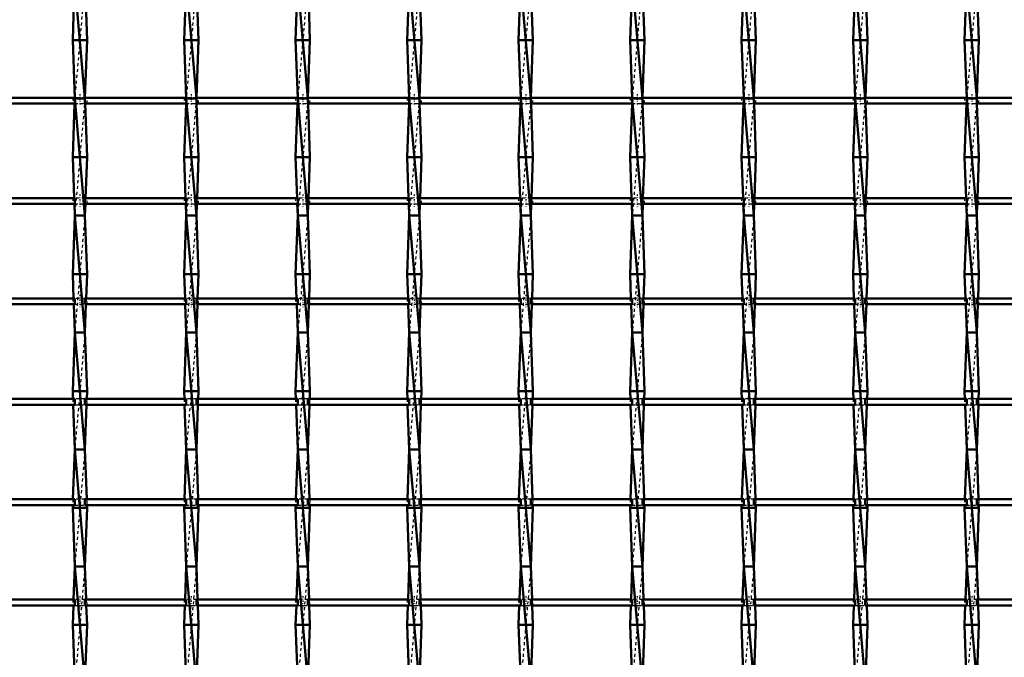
# Model space of a CAD drawing. Header units: millimetres. Extents: x -846 to 532, y -500 to 878.
# Tile 17 of 25: x -173 to 164, y -53 to 165. Entities that reach past the tile are written whole.
import ezdxf

# ---------------------------------------------------------------- set-up
doc = ezdxf.new("R2010")
doc.units = ezdxf.units.MM
doc.linetypes.add('Center', pattern=[1.5, 0.45, -0.5, 0.05, -0.5])
doc.linetypes.add('Dashed', pattern=[2, 1, -1])
for name, color, linetype, lineweight in [('2d ConnectionPoints', 7, 'Continuous', 50), ('AM_0', 7, 'Continuous', 50), ('AM_7', 7, 'Center', 25), ('AM_9', 6, 'Dashed', 25)]:
    doc.layers.add(name, color=color, linetype=linetype, lineweight=lineweight)

# ---------------------------------------------------------------- blocks, each defined once
blk = doc.blocks.new('12_z0ku2srpeobshpqe9qu02jbae________0_in_LSSP23034382111000100035010_4')
at = {"layer": 'AM_0'}
for p, q in [((-154.13, 178), (-150.67, 138)), ((-154.4, 170.65), (-154.85, 158)), ((-150.4, 170.65), (-149.95, 158)), ((-149.95, 158), (-154.85, 158)), ((-154.85, 158), (-154.13, 138)), ((-149.95, 158), (-150.66, 138.32)), ((-150.67, 138), (-154.13, 138)), ((-154.13, 138), (-150.67, 98)), ((-154.19, 136.32), (-154.85, 118)), ((-150.61, 136.32), (-149.95, 118)), ((-149.95, 118), (-154.85, 118)), ((-154.85, 118), (-154.35, 103.99)), ((-149.95, 118), (-150.45, 103.99)), ((-154.28, 101.99), (-154.13, 98)), ((-150.52, 101.99), (-150.67, 98)), ((-154.13, 98), (-154.85, 78)), ((-154.13, 98), (-150.67, 58)), ((-150.67, 98), (-154.13, 98)), ((-150.67, 98), (-149.95, 78)), ((-149.95, 78), (-154.85, 78)), ((-154.85, 78), (-154.55, 69.66)), ((-149.95, 78), (-150.25, 69.66)), ((-154.48, 67.66), (-154.13, 58)), ((-150.32, 67.66), (-150.67, 58)), ((-154.13, 58), (-154.85, 38)), ((-154.13, 58), (-150.67, 18)), ((-150.67, 58), (-154.13, 58)), ((-150.67, 58), (-149.95, 38)), ((-154.85, 38), (-154.75, 35.33)), ((-149.95, 38), (-154.85, 38)), ((-149.95, 38), (-150.05, 35.33)), ((-154.68, 33.33), (-154.13, 18)), ((-150.12, 33.33), (-150.67, 18)), ((-154.13, 18), (-154.74, 1)), ((-154.13, 18), (-150.67, -22)), ((-150.67, 18), (-154.13, 18)), ((-150.67, 18), (-150.06, 1)), ((-154.81, -1), (-154.85, -2)), ((-149.95, -2), (-154.85, -2)), ((-154.85, -2), (-154.13, -22)), ((-149.95, -2), (-150.67, -22)), ((-149.99, -1), (-149.95, -2)), ((-154.13, -22), (-154.54, -33.33)), ((-154.13, -22), (-150.67, -62)), ((-150.67, -22), (-154.13, -22)), ((-150.67, -22), (-150.26, -33.33)), ((-154.61, -35.33), (-154.85, -42)), ((-150.19, -35.33), (-149.95, -42)), ((-154.85, -42), (-154.13, -62)), ((-149.95, -42), (-154.85, -42)), ((-149.95, -42), (-150.67, -62))]:
    blk.add_line(p, q, dxfattribs=at)
at = {"layer": 'AM_9'}
for p, q in [((-150.67, 178), (-154.13, 138)), ((-154.13, 138), (-154.19, 136.32)), ((-150.67, 138), (-154.13, 98)), ((-150.66, 138.32), (-150.67, 138)), ((-150.67, 138), (-150.61, 136.32)), ((-154.35, 103.99), (-154.28, 101.99)), ((-150.45, 103.99), (-150.52, 101.99)), ((-150.67, 98), (-154.13, 58)), ((-154.55, 69.66), (-154.48, 67.66)), ((-150.25, 69.66), (-150.32, 67.66)), ((-150.67, 58), (-154.13, 18)), ((-154.75, 35.33), (-154.68, 33.33)), ((-150.05, 35.33), (-150.12, 33.33)), ((-150.67, 18), (-154.13, -22)), ((-154.74, 1), (-154.81, -1)), ((-150.06, 1), (-149.99, -1)), ((-150.67, -22), (-154.13, -62)), ((-154.54, -33.33), (-154.61, -35.33)), ((-150.26, -33.33), (-150.19, -35.33))]:
    blk.add_line(p, q, dxfattribs=at)
blk = doc.blocks.new('13_u7fwhuisgtm0vo57fd2ipadvt________0_in_LSSP23034382111000100035010_4')
at = {"layer": 'AM_0'}
for p, q in [((-116.03, 178), (-112.57, 138)), ((-116.3, 170.65), (-116.75, 158)), ((-112.3, 170.65), (-111.85, 158)), ((-111.85, 158), (-116.75, 158)), ((-116.75, 158), (-116.03, 138)), ((-111.85, 158), (-112.56, 138.32)), ((-116.03, 138), (-112.57, 98)), ((-112.57, 138), (-116.03, 138)), ((-116.09, 136.32), (-116.75, 118)), ((-112.51, 136.32), (-111.85, 118)), ((-111.85, 118), (-116.75, 118)), ((-116.75, 118), (-116.25, 103.99)), ((-111.85, 118), (-112.35, 103.99)), ((-116.18, 101.99), (-116.03, 98)), ((-112.42, 101.99), (-112.57, 98)), ((-116.03, 98), (-116.75, 78)), ((-116.03, 98), (-112.57, 58)), ((-112.57, 98), (-116.03, 98)), ((-112.57, 98), (-111.85, 78)), ((-111.85, 78), (-116.75, 78)), ((-116.75, 78), (-116.45, 69.66)), ((-111.85, 78), (-112.15, 69.66)), ((-116.38, 67.66), (-116.03, 58)), ((-112.22, 67.66), (-112.57, 58)), ((-116.03, 58), (-116.75, 38)), ((-112.57, 58), (-116.03, 58)), ((-116.03, 58), (-112.57, 18)), ((-112.57, 58), (-111.85, 38)), ((-116.75, 38), (-116.65, 35.33)), ((-111.85, 38), (-116.75, 38)), ((-111.85, 38), (-111.95, 35.33)), ((-116.58, 33.33), (-116.03, 18)), ((-112.02, 33.33), (-112.57, 18)), ((-116.03, 18), (-116.64, 1)), ((-116.03, 18), (-112.57, -22)), ((-112.57, 18), (-116.03, 18)), ((-112.57, 18), (-111.96, 1)), ((-116.71, -1), (-116.75, -2)), ((-111.85, -2), (-116.75, -2)), ((-116.75, -2), (-116.03, -22)), ((-111.85, -2), (-112.57, -22)), ((-111.89, -1), (-111.85, -2)), ((-116.03, -22), (-116.44, -33.33)), ((-116.03, -22), (-112.57, -62)), ((-112.57, -22), (-116.03, -22)), ((-112.57, -22), (-112.16, -33.33)), ((-116.51, -35.33), (-116.75, -42)), ((-112.09, -35.33), (-111.85, -42)), ((-116.75, -42), (-116.03, -62)), ((-111.85, -42), (-116.75, -42)), ((-111.85, -42), (-112.57, -62))]:
    blk.add_line(p, q, dxfattribs=at)
at = {"layer": 'AM_9'}
for p, q in [((-112.57, 178), (-116.03, 138)), ((-116.03, 138), (-116.09, 136.32)), ((-112.57, 138), (-116.03, 98)), ((-112.56, 138.32), (-112.57, 138)), ((-112.57, 138), (-112.51, 136.32)), ((-116.25, 103.99), (-116.18, 101.99)), ((-112.35, 103.99), (-112.42, 101.99)), ((-112.57, 98), (-116.03, 58)), ((-116.45, 69.66), (-116.38, 67.66)), ((-112.15, 69.66), (-112.22, 67.66)), ((-112.57, 58), (-116.03, 18)), ((-116.65, 35.33), (-116.58, 33.33)), ((-111.95, 35.33), (-112.02, 33.33)), ((-112.57, 18), (-116.03, -22)), ((-116.64, 1), (-116.71, -1)), ((-111.96, 1), (-111.89, -1)), ((-112.57, -22), (-116.03, -62)), ((-116.44, -33.33), (-116.51, -35.33)), ((-112.16, -33.33), (-112.09, -35.33))]:
    blk.add_line(p, q, dxfattribs=at)
blk = doc.blocks.new('14_q8jcaseqvh9mla4tseltmgr0d________0_in_LSSP23034382111000100035010_4')
at = {"layer": 'AM_0'}
for p, q in [((-77.93, 178), (-74.47, 138)), ((-78.2, 170.65), (-78.65, 158)), ((-74.2, 170.65), (-73.75, 158)), ((-73.75, 158), (-78.65, 158)), ((-78.65, 158), (-77.93, 138)), ((-73.75, 158), (-74.46, 138.32)), ((-74.47, 138), (-77.93, 138)), ((-77.93, 138), (-74.47, 98)), ((-77.99, 136.32), (-78.65, 118)), ((-74.41, 136.32), (-73.75, 118)), ((-73.75, 118), (-78.65, 118)), ((-78.65, 118), (-78.15, 103.99)), ((-73.75, 118), (-74.25, 103.99)), ((-78.08, 101.99), (-77.93, 98)), ((-74.32, 101.99), (-74.47, 98)), ((-77.93, 98), (-78.65, 78)), ((-77.93, 98), (-74.47, 58)), ((-74.47, 98), (-77.93, 98)), ((-74.47, 98), (-73.75, 78)), ((-78.65, 78), (-78.35, 69.66)), ((-73.75, 78), (-78.65, 78)), ((-73.75, 78), (-74.05, 69.66)), ((-78.28, 67.66), (-77.93, 58)), ((-74.12, 67.66), (-74.47, 58)), ((-77.93, 58), (-78.65, 38)), ((-77.93, 58), (-74.47, 18)), ((-74.47, 58), (-77.93, 58)), ((-74.47, 58), (-73.75, 38)), ((-78.65, 38), (-78.55, 35.33)), ((-73.75, 38), (-78.65, 38)), ((-73.75, 38), (-73.85, 35.33)), ((-78.48, 33.33), (-77.93, 18)), ((-73.92, 33.33), (-74.47, 18)), ((-77.93, 18), (-78.54, 1)), ((-77.93, 18), (-74.47, -22)), ((-74.47, 18), (-77.93, 18)), ((-74.47, 18), (-73.86, 1)), ((-78.61, -1), (-78.65, -2)), ((-73.75, -2), (-78.65, -2)), ((-78.65, -2), (-77.93, -22)), ((-73.75, -2), (-74.47, -22)), ((-73.79, -1), (-73.75, -2)), ((-77.93, -22), (-78.34, -33.33)), ((-77.93, -22), (-74.47, -62)), ((-74.47, -22), (-77.93, -22)), ((-74.47, -22), (-74.06, -33.33)), ((-78.41, -35.33), (-78.65, -42)), ((-73.99, -35.33), (-73.75, -42)), ((-73.75, -42), (-78.65, -42)), ((-78.65, -42), (-77.93, -62)), ((-73.75, -42), (-74.47, -62))]:
    blk.add_line(p, q, dxfattribs=at)
at = {"layer": 'AM_9'}
for p, q in [((-74.47, 178), (-77.93, 138)), ((-77.93, 138), (-77.99, 136.32)), ((-74.47, 138), (-77.93, 98)), ((-74.46, 138.32), (-74.47, 138)), ((-74.47, 138), (-74.41, 136.32)), ((-78.15, 103.99), (-78.08, 101.99)), ((-74.25, 103.99), (-74.32, 101.99)), ((-74.47, 98), (-77.93, 58)), ((-78.35, 69.66), (-78.28, 67.66)), ((-74.05, 69.66), (-74.12, 67.66)), ((-74.47, 58), (-77.93, 18)), ((-78.55, 35.33), (-78.48, 33.33)), ((-73.85, 35.33), (-73.92, 33.33)), ((-74.47, 18), (-77.93, -22)), ((-78.54, 1), (-78.61, -1)), ((-73.86, 1), (-73.79, -1)), ((-74.47, -22), (-77.93, -62)), ((-78.34, -33.33), (-78.41, -35.33)), ((-74.06, -33.33), (-73.99, -35.33))]:
    blk.add_line(p, q, dxfattribs=at)
blk = doc.blocks.new('15_tqe2kn2z6ce1l223tp99j90as________0_in_LSSP23034382111000100035010_4')
at = {"layer": 'AM_0'}
for p, q in [((-39.83, 178), (-36.37, 138)), ((-40.1, 170.65), (-40.55, 158)), ((-36.1, 170.65), (-35.65, 158)), ((-35.65, 158), (-40.55, 158)), ((-40.55, 158), (-39.83, 138)), ((-35.65, 158), (-36.36, 138.32)), ((-39.83, 138), (-36.37, 98)), ((-36.37, 138), (-39.83, 138)), ((-39.89, 136.32), (-40.55, 118)), ((-36.31, 136.32), (-35.65, 118)), ((-40.55, 118), (-40.05, 103.99)), ((-35.65, 118), (-40.55, 118)), ((-35.65, 118), (-36.15, 103.99)), ((-39.98, 101.99), (-39.83, 98)), ((-36.22, 101.99), (-36.37, 98)), ((-39.83, 98), (-40.55, 78)), ((-39.83, 98), (-36.37, 58)), ((-36.37, 98), (-39.83, 98)), ((-36.37, 98), (-35.65, 78)), ((-40.55, 78), (-40.25, 69.66)), ((-35.65, 78), (-40.55, 78)), ((-35.65, 78), (-35.95, 69.66)), ((-40.18, 67.66), (-39.83, 58)), ((-36.02, 67.66), (-36.37, 58)), ((-39.83, 58), (-40.55, 38)), ((-36.37, 58), (-39.83, 58)), ((-39.83, 58), (-36.37, 18)), ((-36.37, 58), (-35.65, 38)), ((-40.55, 38), (-40.45, 35.33)), ((-35.65, 38), (-40.55, 38)), ((-35.65, 38), (-35.75, 35.33)), ((-40.38, 33.33), (-39.83, 18)), ((-35.82, 33.33), (-36.37, 18)), ((-39.83, 18), (-40.44, 1)), ((-39.83, 18), (-36.37, -22)), ((-36.37, 18), (-39.83, 18)), ((-36.37, 18), (-35.76, 1)), ((-40.51, -1), (-40.55, -2)), ((-35.65, -2), (-40.55, -2)), ((-40.55, -2), (-39.83, -22)), ((-35.65, -2), (-36.37, -22)), ((-35.69, -1), (-35.65, -2)), ((-39.83, -22), (-40.24, -33.33)), ((-36.37, -22), (-39.83, -22)), ((-39.83, -22), (-36.37, -62)), ((-36.37, -22), (-35.96, -33.33)), ((-40.31, -35.33), (-40.55, -42)), ((-35.89, -35.33), (-35.65, -42)), ((-35.65, -42), (-40.55, -42)), ((-40.55, -42), (-39.83, -62)), ((-35.65, -42), (-36.37, -62))]:
    blk.add_line(p, q, dxfattribs=at)
at = {"layer": 'AM_9'}
for p, q in [((-36.37, 178), (-39.83, 138)), ((-39.83, 138), (-39.89, 136.32)), ((-36.37, 138), (-39.83, 98)), ((-36.36, 138.32), (-36.37, 138)), ((-36.37, 138), (-36.31, 136.32)), ((-40.05, 103.99), (-39.98, 101.99)), ((-36.15, 103.99), (-36.22, 101.99)), ((-36.37, 98), (-39.83, 58)), ((-40.25, 69.66), (-40.18, 67.66)), ((-35.95, 69.66), (-36.02, 67.66)), ((-36.37, 58), (-39.83, 18)), ((-40.45, 35.33), (-40.38, 33.33)), ((-35.75, 35.33), (-35.82, 33.33)), ((-36.37, 18), (-39.83, -22)), ((-40.44, 1), (-40.51, -1)), ((-35.76, 1), (-35.69, -1)), ((-36.37, -22), (-39.83, -62)), ((-40.24, -33.33), (-40.31, -35.33)), ((-35.96, -33.33), (-35.89, -35.33))]:
    blk.add_line(p, q, dxfattribs=at)
blk = doc.blocks.new('16_qh2mfjy66dqo0ybygwdpjk1jg________0_in_LSSP23034382111000100035010_4')
at = {"layer": 'AM_0'}
for p, q in [((-1.73, 178), (1.73, 138)), ((-2, 170.65), (-2.45, 158)), ((2, 170.65), (2.45, 158)), ((2.45, 158), (-2.45, 158)), ((-2.45, 158), (-1.73, 138)), ((2.45, 158), (1.74, 138.32)), ((1.73, 138), (-1.73, 138)), ((-1.73, 138), (1.73, 98)), ((-1.79, 136.32), (-2.45, 118)), ((1.79, 136.32), (2.45, 118)), ((-2.45, 118), (-1.95, 103.99)), ((2.45, 118), (-2.45, 118)), ((2.45, 118), (1.95, 103.99)), ((-1.88, 101.99), (-1.73, 98)), ((1.88, 101.99), (1.73, 98)), ((-1.73, 98), (-2.45, 78)), ((-1.73, 98), (1.73, 58)), ((1.73, 98), (-1.73, 98)), ((1.73, 98), (2.45, 78)), ((-2.45, 78), (-2.15, 69.66)), ((2.45, 78), (-2.45, 78)), ((2.45, 78), (2.15, 69.66)), ((-2.08, 67.66), (-1.73, 58)), ((2.08, 67.66), (1.73, 58)), ((-1.73, 58), (-2.45, 38)), ((-1.73, 58), (1.73, 18)), ((1.73, 58), (-1.73, 58)), ((1.73, 58), (2.45, 38)), ((-2.45, 38), (-2.35, 35.33)), ((2.45, 38), (-2.45, 38)), ((2.45, 38), (2.35, 35.33)), ((-2.28, 33.33), (-1.73, 18)), ((2.28, 33.33), (1.73, 18)), ((-1.73, 18), (-2.34, 1)), ((1.73, 18), (-1.73, 18)), ((-1.73, 18), (1.73, -22)), ((1.73, 18), (2.34, 1)), ((-2.41, -1), (-2.45, -2)), ((2.45, -2), (-2.45, -2)), ((-2.45, -2), (-1.73, -22)), ((2.45, -2), (1.73, -22)), ((2.41, -1), (2.45, -2)), ((-1.73, -22), (-2.14, -33.33)), ((-1.73, -22), (1.73, -62)), ((1.73, -22), (-1.73, -22)), ((1.73, -22), (2.14, -33.33)), ((-2.21, -35.33), (-2.45, -42)), ((2.21, -35.33), (2.45, -42)), ((2.45, -42), (-2.45, -42)), ((-2.45, -42), (-1.73, -62)), ((2.45, -42), (1.73, -62))]:
    blk.add_line(p, q, dxfattribs=at)
at = {"layer": 'AM_9'}
for p, q in [((1.73, 178), (-1.73, 138)), ((-1.73, 138), (-1.79, 136.32)), ((1.73, 138), (-1.73, 98)), ((1.74, 138.32), (1.73, 138)), ((1.73, 138), (1.79, 136.32)), ((-1.95, 103.99), (-1.88, 101.99)), ((1.95, 103.99), (1.88, 101.99)), ((1.73, 98), (-1.73, 58)), ((-2.15, 69.66), (-2.08, 67.66)), ((2.15, 69.66), (2.08, 67.66)), ((1.73, 58), (-1.73, 18)), ((-2.35, 35.33), (-2.28, 33.33)), ((2.35, 35.33), (2.28, 33.33)), ((1.73, 18), (-1.73, -22)), ((-2.34, 1), (-2.41, -1)), ((2.34, 1), (2.41, -1)), ((1.73, -22), (-1.73, -62)), ((-2.14, -33.33), (-2.21, -35.33)), ((2.14, -33.33), (2.21, -35.33))]:
    blk.add_line(p, q, dxfattribs=at)
blk = doc.blocks.new('17_8qj0sgnfuim7tzr6fovtcw06a________0_in_LSSP23034382111000100035010_4')
at = {"layer": 'AM_0'}
for p, q in [((36.37, 178), (39.83, 138)), ((36.1, 170.65), (35.65, 158)), ((40.1, 170.65), (40.55, 158)), ((40.55, 158), (35.65, 158)), ((35.65, 158), (36.37, 138)), ((40.55, 158), (39.84, 138.32)), ((36.37, 138), (39.83, 98)), ((39.83, 138), (36.37, 138)), ((36.31, 136.32), (35.65, 118)), ((39.89, 136.32), (40.55, 118)), ((35.65, 118), (36.15, 103.99)), ((40.55, 118), (35.65, 118)), ((40.55, 118), (40.05, 103.99)), ((36.22, 101.99), (36.37, 98)), ((39.98, 101.99), (39.83, 98)), ((36.37, 98), (35.65, 78)), ((36.37, 98), (39.83, 58)), ((39.83, 98), (36.37, 98)), ((39.83, 98), (40.55, 78)), ((40.55, 78), (35.65, 78)), ((35.65, 78), (35.95, 69.66)), ((40.55, 78), (40.25, 69.66)), ((36.02, 67.66), (36.37, 58)), ((40.18, 67.66), (39.83, 58)), ((36.37, 58), (35.65, 38)), ((39.83, 58), (36.37, 58)), ((36.37, 58), (39.83, 18)), ((39.83, 58), (40.55, 38)), ((35.65, 38), (35.75, 35.33)), ((40.55, 38), (35.65, 38)), ((40.55, 38), (40.45, 35.33)), ((35.82, 33.33), (36.37, 18)), ((40.38, 33.33), (39.83, 18)), ((36.37, 18), (35.76, 1)), ((39.83, 18), (36.37, 18)), ((36.37, 18), (39.83, -22)), ((39.83, 18), (40.44, 1)), ((35.69, -1), (35.65, -2)), ((40.55, -2), (35.65, -2)), ((35.65, -2), (36.37, -22)), ((40.55, -2), (39.83, -22)), ((40.51, -1), (40.55, -2)), ((36.37, -22), (35.96, -33.33)), ((39.83, -22), (36.37, -22)), ((36.37, -22), (39.83, -62)), ((39.83, -22), (40.24, -33.33)), ((35.89, -35.33), (35.65, -42)), ((40.31, -35.33), (40.55, -42)), ((40.55, -42), (35.65, -42)), ((35.65, -42), (36.37, -62)), ((40.55, -42), (39.83, -62))]:
    blk.add_line(p, q, dxfattribs=at)
at = {"layer": 'AM_9'}
for p, q in [((39.83, 178), (36.37, 138)), ((36.37, 138), (36.31, 136.32)), ((39.83, 138), (36.37, 98)), ((39.84, 138.32), (39.83, 138)), ((39.83, 138), (39.89, 136.32)), ((36.15, 103.99), (36.22, 101.99)), ((40.05, 103.99), (39.98, 101.99)), ((39.83, 98), (36.37, 58)), ((35.95, 69.66), (36.02, 67.66)), ((40.25, 69.66), (40.18, 67.66)), ((39.83, 58), (36.37, 18)), ((35.75, 35.33), (35.82, 33.33)), ((40.45, 35.33), (40.38, 33.33)), ((39.83, 18), (36.37, -22)), ((35.76, 1), (35.69, -1)), ((40.44, 1), (40.51, -1)), ((39.83, -22), (36.37, -62)), ((35.96, -33.33), (35.89, -35.33)), ((40.24, -33.33), (40.31, -35.33))]:
    blk.add_line(p, q, dxfattribs=at)
blk = doc.blocks.new('18_bohenh3r4itcu5mg9av5vh1av________0_in_LSSP23034382111000100035010_4')
at = {"layer": 'AM_0'}
for p, q in [((74.47, 178), (77.93, 138)), ((74.2, 170.65), (73.75, 158)), ((78.2, 170.65), (78.65, 158)), ((78.65, 158), (73.75, 158)), ((73.75, 158), (74.47, 138)), ((78.65, 158), (77.94, 138.32)), ((74.47, 138), (77.93, 98)), ((77.93, 138), (74.47, 138)), ((74.41, 136.32), (73.75, 118)), ((77.99, 136.32), (78.65, 118)), ((73.75, 118), (74.25, 103.99)), ((78.65, 118), (73.75, 118)), ((78.65, 118), (78.15, 103.99)), ((74.32, 101.99), (74.47, 98)), ((78.08, 101.99), (77.93, 98)), ((74.47, 98), (73.75, 78)), ((74.47, 98), (77.93, 58)), ((77.93, 98), (74.47, 98)), ((77.93, 98), (78.65, 78)), ((73.75, 78), (74.05, 69.66)), ((78.65, 78), (73.75, 78)), ((78.65, 78), (78.35, 69.66)), ((74.12, 67.66), (74.47, 58)), ((78.28, 67.66), (77.93, 58)), ((74.47, 58), (73.75, 38)), ((74.47, 58), (77.93, 18)), ((77.93, 58), (74.47, 58)), ((77.93, 58), (78.65, 38)), ((73.75, 38), (73.85, 35.33)), ((78.65, 38), (73.75, 38)), ((78.65, 38), (78.55, 35.33)), ((73.92, 33.33), (74.47, 18)), ((78.48, 33.33), (77.93, 18)), ((74.47, 18), (73.86, 1)), ((77.93, 18), (74.47, 18)), ((74.47, 18), (77.93, -22)), ((77.93, 18), (78.54, 1)), ((73.79, -1), (73.75, -2)), ((78.65, -2), (73.75, -2)), ((73.75, -2), (74.47, -22)), ((78.65, -2), (77.93, -22)), ((78.61, -1), (78.65, -2)), ((74.47, -22), (74.06, -33.33)), ((74.47, -22), (77.93, -62)), ((77.93, -22), (74.47, -22)), ((77.93, -22), (78.34, -33.33)), ((73.99, -35.33), (73.75, -42)), ((78.41, -35.33), (78.65, -42)), ((73.75, -42), (74.47, -62)), ((78.65, -42), (73.75, -42)), ((78.65, -42), (77.93, -62))]:
    blk.add_line(p, q, dxfattribs=at)
at = {"layer": 'AM_9'}
for p, q in [((77.93, 178), (74.47, 138)), ((74.47, 138), (74.41, 136.32)), ((77.93, 138), (74.47, 98)), ((77.94, 138.32), (77.93, 138)), ((77.93, 138), (77.99, 136.32)), ((74.25, 103.99), (74.32, 101.99)), ((78.15, 103.99), (78.08, 101.99)), ((77.93, 98), (74.47, 58)), ((74.05, 69.66), (74.12, 67.66)), ((78.35, 69.66), (78.28, 67.66)), ((77.93, 58), (74.47, 18)), ((73.85, 35.33), (73.92, 33.33)), ((78.55, 35.33), (78.48, 33.33)), ((77.93, 18), (74.47, -22)), ((73.86, 1), (73.79, -1)), ((78.54, 1), (78.61, -1)), ((77.93, -22), (74.47, -62)), ((74.06, -33.33), (73.99, -35.33)), ((78.34, -33.33), (78.41, -35.33))]:
    blk.add_line(p, q, dxfattribs=at)
blk = doc.blocks.new('19_w3ea8518jgad8mqdgwyxi41oc________0_in_LSSP23034382111000100035010_4')
at = {"layer": 'AM_0'}
for p, q in [((112.57, 178), (116.03, 138)), ((112.3, 170.65), (111.85, 158)), ((116.3, 170.65), (116.75, 158)), ((116.75, 158), (111.85, 158)), ((111.85, 158), (112.57, 138)), ((116.75, 158), (116.04, 138.32)), ((112.57, 138), (116.03, 98)), ((116.03, 138), (112.57, 138)), ((112.51, 136.32), (111.85, 118)), ((116.09, 136.32), (116.75, 118)), ((111.85, 118), (112.35, 103.99)), ((116.75, 118), (111.85, 118)), ((116.75, 118), (116.25, 103.99)), ((112.42, 101.99), (112.57, 98)), ((116.18, 101.99), (116.03, 98)), ((112.57, 98), (111.85, 78)), ((112.57, 98), (116.03, 58)), ((116.03, 98), (112.57, 98)), ((116.03, 98), (116.75, 78)), ((111.85, 78), (112.15, 69.66)), ((116.75, 78), (111.85, 78)), ((116.75, 78), (116.45, 69.66)), ((112.22, 67.66), (112.57, 58)), ((116.38, 67.66), (116.03, 58)), ((112.57, 58), (111.85, 38)), ((116.03, 58), (112.57, 58)), ((112.57, 58), (116.03, 18)), ((116.03, 58), (116.75, 38)), ((111.85, 38), (111.95, 35.33)), ((116.75, 38), (111.85, 38)), ((116.75, 38), (116.65, 35.33)), ((112.02, 33.33), (112.57, 18)), ((116.58, 33.33), (116.03, 18)), ((112.57, 18), (111.96, 1)), ((112.57, 18), (116.03, -22)), ((116.03, 18), (112.57, 18)), ((116.03, 18), (116.64, 1)), ((111.89, -1), (111.85, -2)), ((116.75, -2), (111.85, -2)), ((111.85, -2), (112.57, -22)), ((116.75, -2), (116.03, -22)), ((116.71, -1), (116.75, -2)), ((112.57, -22), (112.16, -33.33)), ((112.57, -22), (116.03, -62)), ((116.03, -22), (112.57, -22)), ((116.03, -22), (116.44, -33.33)), ((112.09, -35.33), (111.85, -42)), ((116.51, -35.33), (116.75, -42)), ((111.85, -42), (112.57, -62)), ((116.75, -42), (111.85, -42)), ((116.75, -42), (116.03, -62))]:
    blk.add_line(p, q, dxfattribs=at)
at = {"layer": 'AM_9'}
for p, q in [((116.03, 178), (112.57, 138)), ((112.57, 138), (112.51, 136.32)), ((116.03, 138), (112.57, 98)), ((116.04, 138.32), (116.03, 138)), ((116.03, 138), (116.09, 136.32)), ((112.35, 103.99), (112.42, 101.99)), ((116.25, 103.99), (116.18, 101.99)), ((116.03, 98), (112.57, 58)), ((112.15, 69.66), (112.22, 67.66)), ((116.45, 69.66), (116.38, 67.66)), ((116.03, 58), (112.57, 18)), ((111.95, 35.33), (112.02, 33.33)), ((116.65, 35.33), (116.58, 33.33)), ((116.03, 18), (112.57, -22)), ((111.96, 1), (111.89, -1)), ((116.64, 1), (116.71, -1)), ((116.03, -22), (112.57, -62)), ((112.16, -33.33), (112.09, -35.33)), ((116.44, -33.33), (116.51, -35.33))]:
    blk.add_line(p, q, dxfattribs=at)
blk = doc.blocks.new('20_en71hd2t0rbxma84v9qlmvdgj________0_in_LSSP23034382111000100035010_4')
at = {"layer": 'AM_0'}
for p, q in [((150.67, 178), (154.13, 138)), ((150.4, 170.65), (149.95, 158)), ((154.4, 170.65), (154.85, 158)), ((154.85, 158), (149.95, 158)), ((149.95, 158), (150.67, 138)), ((154.85, 158), (154.14, 138.32)), ((150.67, 138), (154.13, 98)), ((154.13, 138), (150.67, 138)), ((150.61, 136.32), (149.95, 118)), ((154.19, 136.32), (154.85, 118)), ((149.95, 118), (150.45, 103.99)), ((154.85, 118), (149.95, 118)), ((154.85, 118), (154.35, 103.99)), ((150.52, 101.99), (150.67, 98)), ((154.28, 101.99), (154.13, 98)), ((150.67, 98), (149.95, 78)), ((150.67, 98), (154.13, 58)), ((154.13, 98), (150.67, 98)), ((154.13, 98), (154.85, 78)), ((149.95, 78), (150.25, 69.66)), ((154.85, 78), (149.95, 78)), ((154.85, 78), (154.55, 69.66)), ((150.32, 67.66), (150.67, 58)), ((154.48, 67.66), (154.13, 58)), ((150.67, 58), (149.95, 38)), ((150.67, 58), (154.13, 18)), ((154.13, 58), (150.67, 58)), ((154.13, 58), (154.85, 38)), ((154.85, 38), (149.95, 38)), ((149.95, 38), (150.05, 35.33)), ((154.85, 38), (154.75, 35.33)), ((150.12, 33.33), (150.67, 18)), ((154.68, 33.33), (154.13, 18)), ((150.67, 18), (150.06, 1)), ((154.13, 18), (150.67, 18)), ((150.67, 18), (154.13, -22)), ((154.13, 18), (154.74, 1)), ((149.99, -1), (149.95, -2)), ((154.85, -2), (149.95, -2)), ((149.95, -2), (150.67, -22)), ((154.85, -2), (154.13, -22)), ((154.81, -1), (154.85, -2)), ((150.67, -22), (150.26, -33.33)), ((150.67, -22), (154.13, -62)), ((154.13, -22), (150.67, -22)), ((154.13, -22), (154.54, -33.33)), ((150.19, -35.33), (149.95, -42)), ((154.61, -35.33), (154.85, -42)), ((154.85, -42), (149.95, -42)), ((149.95, -42), (150.67, -62)), ((154.85, -42), (154.13, -62))]:
    blk.add_line(p, q, dxfattribs=at)
at = {"layer": 'AM_9'}
for p, q in [((154.13, 178), (150.67, 138)), ((150.67, 138), (150.61, 136.32)), ((154.13, 138), (150.67, 98)), ((154.14, 138.32), (154.13, 138)), ((154.13, 138), (154.19, 136.32)), ((150.45, 103.99), (150.52, 101.99)), ((154.35, 103.99), (154.28, 101.99)), ((154.13, 98), (150.67, 58)), ((150.25, 69.66), (150.32, 67.66)), ((154.55, 69.66), (154.48, 67.66)), ((154.13, 58), (150.67, 18)), ((150.05, 35.33), (150.12, 33.33)), ((154.75, 35.33), (154.68, 33.33)), ((154.13, 18), (150.67, -22)), ((150.06, 1), (149.99, -1)), ((154.74, 1), (154.81, -1)), ((154.13, -22), (150.67, -62)), ((150.26, -33.33), (150.19, -35.33)), ((154.54, -33.33), (154.61, -35.33))]:
    blk.add_line(p, q, dxfattribs=at)
blk = doc.blocks.new('44_t0b3ujtdi2etvog33yha64b9g________0_in_LSSP23034382111000100035010_4')
at = {"layer": 'AM_0'}
for p, q in [((-154.13, -33.33), (-188.77, -33.33)), ((-154.13, -33.33), (-154.13, -35.33)), ((-116.03, -33.33), (-150.67, -33.33)), ((-150.67, -35.33), (-150.67, -33.33)), ((-116.03, -33.33), (-116.03, -35.33)), ((-77.93, -33.33), (-112.57, -33.33)), ((-112.57, -35.33), (-112.57, -33.33)), ((-77.93, -33.33), (-77.93, -35.33)), ((-39.83, -33.33), (-74.47, -33.33)), ((-74.47, -35.33), (-74.47, -33.33)), ((-39.83, -33.33), (-39.83, -35.33)), ((-1.73, -33.33), (-36.37, -33.33)), ((-36.37, -35.33), (-36.37, -33.33)), ((-1.73, -33.33), (-1.73, -35.33)), ((36.37, -33.33), (1.73, -33.33)), ((1.73, -35.33), (1.73, -33.33)), ((36.37, -33.33), (36.37, -35.33)), ((74.47, -33.33), (39.83, -33.33)), ((39.83, -35.33), (39.83, -33.33)), ((74.47, -33.33), (74.47, -35.33)), ((77.93, -35.33), (77.93, -33.33)), ((112.57, -33.33), (77.93, -33.33)), ((112.57, -33.33), (112.57, -35.33)), ((150.67, -33.33), (116.03, -33.33)), ((116.03, -35.33), (116.03, -33.33)), ((150.67, -33.33), (150.67, -35.33)), ((188.77, -33.33), (154.13, -33.33)), ((154.13, -35.33), (154.13, -33.33)), ((-154.13, -35.33), (-188.77, -35.33)), ((-116.03, -35.33), (-150.67, -35.33)), ((-77.93, -35.33), (-112.57, -35.33)), ((-39.83, -35.33), (-74.47, -35.33)), ((-1.73, -35.33), (-36.37, -35.33)), ((36.37, -35.33), (1.73, -35.33)), ((74.47, -35.33), (39.83, -35.33)), ((112.57, -35.33), (77.93, -35.33)), ((150.67, -35.33), (116.03, -35.33)), ((188.77, -35.33), (154.13, -35.33))]:
    blk.add_line(p, q, dxfattribs=at)
at = {"layer": 'AM_7'}
for p, q in [((-152.4, -32.13), (-152.4, -36.53)), ((-114.3, -32.13), (-114.3, -36.53)), ((-76.2, -32.13), (-76.2, -36.53)), ((-38.1, -32.13), (-38.1, -36.53)), ((0, -32.13), (0, -36.53)), ((38.1, -32.13), (38.1, -36.53)), ((76.2, -32.13), (76.2, -36.53)), ((114.3, -32.13), (114.3, -36.53)), ((152.4, -32.13), (152.4, -36.53))]:
    blk.add_line(p, q, dxfattribs=at)
at = {"layer": 'AM_9'}
for p, q in [((-154.85, -33.33), (-154.85, -35.33)), ((-150.67, -33.33), (-154.13, -33.33)), ((-149.95, -35.33), (-149.95, -33.33)), ((-116.75, -33.33), (-116.75, -35.33)), ((-112.57, -33.33), (-116.03, -33.33)), ((-111.85, -35.33), (-111.85, -33.33)), ((-78.65, -33.33), (-78.65, -35.33)), ((-74.47, -33.33), (-77.93, -33.33)), ((-73.75, -35.33), (-73.75, -33.33)), ((-40.55, -33.33), (-40.55, -35.33)), ((-36.37, -33.33), (-39.83, -33.33)), ((-35.65, -35.33), (-35.65, -33.33)), ((-2.45, -33.33), (-2.45, -35.33)), ((1.73, -33.33), (-1.73, -33.33)), ((2.45, -35.33), (2.45, -33.33)), ((35.65, -33.33), (35.65, -35.33)), ((39.83, -33.33), (36.37, -33.33)), ((40.55, -35.33), (40.55, -33.33)), ((73.75, -33.33), (73.75, -35.33)), ((77.93, -33.33), (74.47, -33.33)), ((78.65, -35.33), (78.65, -33.33)), ((111.85, -33.33), (111.85, -35.33)), ((116.03, -33.33), (112.57, -33.33)), ((116.75, -35.33), (116.75, -33.33)), ((149.95, -33.33), (149.95, -35.33)), ((154.13, -33.33), (150.67, -33.33)), ((154.85, -35.33), (154.85, -33.33)), ((-154.13, -35.33), (-150.67, -35.33)), ((-116.03, -35.33), (-112.57, -35.33)), ((-77.93, -35.33), (-74.47, -35.33)), ((-39.83, -35.33), (-36.37, -35.33)), ((-1.73, -35.33), (1.73, -35.33)), ((36.37, -35.33), (39.83, -35.33)), ((74.47, -35.33), (77.93, -35.33)), ((112.57, -35.33), (116.03, -35.33)), ((150.67, -35.33), (154.13, -35.33))]:
    blk.add_line(p, q, dxfattribs=at)
blk = doc.blocks.new('45_e0gliq20fq0lwcuwbwphlmafo________0_in_LSSP23034382111000100035010_4')
at = {"layer": 'AM_0'}
for p, q in [((-154.13, 1), (-188.77, 1)), ((-154.13, 1), (-154.13, -1)), ((-116.03, 1), (-150.67, 1)), ((-150.67, -1), (-150.67, 1)), ((-116.03, 1), (-116.03, -1)), ((-77.93, 1), (-112.57, 1)), ((-112.57, -1), (-112.57, 1)), ((-77.93, 1), (-77.93, -1)), ((-39.83, 1), (-74.47, 1)), ((-74.47, -1), (-74.47, 1)), ((-39.83, 1), (-39.83, -1)), ((-1.73, 1), (-36.37, 1)), ((-36.37, -1), (-36.37, 1)), ((-1.73, 1), (-1.73, -1)), ((36.37, 1), (1.73, 1)), ((1.73, -1), (1.73, 1)), ((36.37, 1), (36.37, -1)), ((74.47, 1), (39.83, 1)), ((39.83, -1), (39.83, 1)), ((74.47, 1), (74.47, -1)), ((112.57, 1), (77.93, 1)), ((77.93, -1), (77.93, 1)), ((112.57, 1), (112.57, -1)), ((116.03, -1), (116.03, 1)), ((150.67, 1), (116.03, 1)), ((150.67, 1), (150.67, -1)), ((188.77, 1), (154.13, 1)), ((154.13, -1), (154.13, 1)), ((-154.13, -1), (-188.77, -1)), ((-116.03, -1), (-150.67, -1)), ((-77.93, -1), (-112.57, -1)), ((-39.83, -1), (-74.47, -1)), ((-1.73, -1), (-36.37, -1)), ((36.37, -1), (1.73, -1)), ((74.47, -1), (39.83, -1)), ((112.57, -1), (77.93, -1)), ((150.67, -1), (116.03, -1)), ((188.77, -1), (154.13, -1))]:
    blk.add_line(p, q, dxfattribs=at)
at = {"layer": 'AM_7'}
for p, q in [((-152.4, 2.2), (-152.4, -2.2)), ((-114.3, 2.2), (-114.3, -2.2)), ((-76.2, 2.2), (-76.2, -2.2)), ((-38.1, 2.2), (-38.1, -2.2)), ((0, 2.2), (0, -2.2)), ((38.1, 2.2), (38.1, -2.2)), ((76.2, 2.2), (76.2, -2.2)), ((114.3, 2.2), (114.3, -2.2)), ((152.4, 2.2), (152.4, -2.2))]:
    blk.add_line(p, q, dxfattribs=at)
at = {"layer": 'AM_9'}
for p, q in [((-154.85, 1), (-154.85, -1)), ((-150.67, 1), (-154.13, 1)), ((-149.95, -1), (-149.95, 1)), ((-116.75, 1), (-116.75, -1)), ((-112.57, 1), (-116.03, 1)), ((-111.85, -1), (-111.85, 1)), ((-78.65, 1), (-78.65, -1)), ((-74.47, 1), (-77.93, 1)), ((-73.75, -1), (-73.75, 1)), ((-40.55, 1), (-40.55, -1)), ((-36.37, 1), (-39.83, 1)), ((-35.65, -1), (-35.65, 1)), ((-2.45, 1), (-2.45, -1)), ((1.73, 1), (-1.73, 1)), ((2.45, -1), (2.45, 1)), ((35.65, 1), (35.65, -1)), ((39.83, 1), (36.37, 1)), ((40.55, -1), (40.55, 1)), ((73.75, 1), (73.75, -1)), ((77.93, 1), (74.47, 1)), ((78.65, -1), (78.65, 1)), ((111.85, 1), (111.85, -1)), ((116.03, 1), (112.57, 1)), ((116.75, -1), (116.75, 1)), ((149.95, 1), (149.95, -1)), ((154.13, 1), (150.67, 1)), ((154.85, -1), (154.85, 1)), ((-154.13, -1), (-150.67, -1)), ((-116.03, -1), (-112.57, -1)), ((-77.93, -1), (-74.47, -1)), ((-39.83, -1), (-36.37, -1)), ((-1.73, -1), (1.73, -1)), ((36.37, -1), (39.83, -1)), ((74.47, -1), (77.93, -1)), ((112.57, -1), (116.03, -1)), ((150.67, -1), (154.13, -1))]:
    blk.add_line(p, q, dxfattribs=at)
blk = doc.blocks.new('46_eccrmu6jttzpln702comluffw________0_in_LSSP23034382111000100035010_4')
at = {"layer": 'AM_0'}
for p, q in [((-154.13, 35.33), (-188.77, 35.33)), ((-154.13, 35.33), (-154.13, 33.33)), ((-116.03, 35.33), (-150.67, 35.33)), ((-150.67, 33.33), (-150.67, 35.33)), ((-116.03, 35.33), (-116.03, 33.33)), ((-77.93, 35.33), (-112.57, 35.33)), ((-112.57, 33.33), (-112.57, 35.33)), ((-77.93, 35.33), (-77.93, 33.33)), ((-74.47, 33.33), (-74.47, 35.33)), ((-39.83, 35.33), (-74.47, 35.33)), ((-39.83, 35.33), (-39.83, 33.33)), ((-1.73, 35.33), (-36.37, 35.33)), ((-36.37, 33.33), (-36.37, 35.33)), ((-1.73, 35.33), (-1.73, 33.33)), ((36.37, 35.33), (1.73, 35.33)), ((1.73, 33.33), (1.73, 35.33)), ((36.37, 35.33), (36.37, 33.33)), ((74.47, 35.33), (39.83, 35.33)), ((39.83, 33.33), (39.83, 35.33)), ((74.47, 35.33), (74.47, 33.33)), ((112.57, 35.33), (77.93, 35.33)), ((77.93, 33.33), (77.93, 35.33)), ((112.57, 35.33), (112.57, 33.33)), ((150.67, 35.33), (116.03, 35.33)), ((116.03, 33.33), (116.03, 35.33)), ((150.67, 35.33), (150.67, 33.33)), ((188.77, 35.33), (154.13, 35.33)), ((154.13, 33.33), (154.13, 35.33)), ((-154.13, 33.33), (-188.77, 33.33)), ((-116.03, 33.33), (-150.67, 33.33)), ((-77.93, 33.33), (-112.57, 33.33)), ((-39.83, 33.33), (-74.47, 33.33)), ((-1.73, 33.33), (-36.37, 33.33)), ((36.37, 33.33), (1.73, 33.33)), ((74.47, 33.33), (39.83, 33.33)), ((112.57, 33.33), (77.93, 33.33)), ((150.67, 33.33), (116.03, 33.33)), ((188.77, 33.33), (154.13, 33.33))]:
    blk.add_line(p, q, dxfattribs=at)
at = {"layer": 'AM_7'}
for p, q in [((-152.4, 36.53), (-152.4, 32.13)), ((-114.3, 36.53), (-114.3, 32.13)), ((-76.2, 36.53), (-76.2, 32.13)), ((-38.1, 36.53), (-38.1, 32.13)), ((0, 36.53), (0, 32.13)), ((38.1, 36.53), (38.1, 32.13)), ((76.2, 36.53), (76.2, 32.13)), ((114.3, 36.53), (114.3, 32.13)), ((152.4, 36.53), (152.4, 32.13))]:
    blk.add_line(p, q, dxfattribs=at)
at = {"layer": 'AM_9'}
for p, q in [((-154.85, 35.33), (-154.85, 33.33)), ((-150.67, 35.33), (-154.13, 35.33)), ((-149.95, 33.33), (-149.95, 35.33)), ((-116.75, 35.33), (-116.75, 33.33)), ((-112.57, 35.33), (-116.03, 35.33)), ((-111.85, 33.33), (-111.85, 35.33)), ((-78.65, 35.33), (-78.65, 33.33)), ((-74.47, 35.33), (-77.93, 35.33)), ((-73.75, 33.33), (-73.75, 35.33)), ((-40.55, 35.33), (-40.55, 33.33)), ((-36.37, 35.33), (-39.83, 35.33)), ((-35.65, 33.33), (-35.65, 35.33)), ((-2.45, 35.33), (-2.45, 33.33)), ((1.73, 35.33), (-1.73, 35.33)), ((2.45, 33.33), (2.45, 35.33)), ((35.65, 35.33), (35.65, 33.33)), ((39.83, 35.33), (36.37, 35.33)), ((40.55, 33.33), (40.55, 35.33)), ((73.75, 35.33), (73.75, 33.33)), ((77.93, 35.33), (74.47, 35.33)), ((78.65, 33.33), (78.65, 35.33)), ((111.85, 35.33), (111.85, 33.33)), ((116.03, 35.33), (112.57, 35.33)), ((116.75, 33.33), (116.75, 35.33)), ((149.95, 35.33), (149.95, 33.33)), ((154.13, 35.33), (150.67, 35.33)), ((154.85, 33.33), (154.85, 35.33)), ((-154.13, 33.33), (-150.67, 33.33)), ((-116.03, 33.33), (-112.57, 33.33)), ((-77.93, 33.33), (-74.47, 33.33)), ((-39.83, 33.33), (-36.37, 33.33)), ((-1.73, 33.33), (1.73, 33.33)), ((36.37, 33.33), (39.83, 33.33)), ((74.47, 33.33), (77.93, 33.33)), ((112.57, 33.33), (116.03, 33.33)), ((150.67, 33.33), (154.13, 33.33))]:
    blk.add_line(p, q, dxfattribs=at)
blk = doc.blocks.new('47_yk4pho7kxufc63f1fpnr9489a________0_in_LSSP23034382111000100035010_4')
at = {"layer": 'AM_0'}
for p, q in [((-154.13, 69.66), (-188.77, 69.66)), ((-154.13, 67.66), (-188.77, 67.66)), ((-154.13, 69.66), (-154.13, 67.66)), ((-116.03, 69.66), (-150.67, 69.66)), ((-150.67, 67.66), (-150.67, 69.66)), ((-116.03, 67.66), (-150.67, 67.66)), ((-116.03, 69.66), (-116.03, 67.66)), ((-77.93, 69.66), (-112.57, 69.66)), ((-112.57, 67.66), (-112.57, 69.66)), ((-77.93, 67.66), (-112.57, 67.66)), ((-77.93, 69.66), (-77.93, 67.66)), ((-74.47, 67.66), (-74.47, 69.66)), ((-39.83, 69.66), (-74.47, 69.66)), ((-39.83, 67.66), (-74.47, 67.66)), ((-39.83, 69.66), (-39.83, 67.66)), ((-1.73, 69.66), (-36.37, 69.66)), ((-36.37, 67.66), (-36.37, 69.66)), ((-1.73, 67.66), (-36.37, 67.66)), ((-1.73, 69.66), (-1.73, 67.66)), ((36.37, 69.66), (1.73, 69.66)), ((1.73, 67.66), (1.73, 69.66)), ((36.37, 67.66), (1.73, 67.66)), ((36.37, 69.66), (36.37, 67.66)), ((74.47, 69.66), (39.83, 69.66)), ((39.83, 67.66), (39.83, 69.66)), ((74.47, 67.66), (39.83, 67.66)), ((74.47, 69.66), (74.47, 67.66)), ((77.93, 67.66), (77.93, 69.66)), ((112.57, 69.66), (77.93, 69.66)), ((112.57, 67.66), (77.93, 67.66)), ((112.57, 69.66), (112.57, 67.66)), ((116.03, 67.66), (116.03, 69.66)), ((150.67, 69.66), (116.03, 69.66)), ((150.67, 67.66), (116.03, 67.66)), ((150.67, 69.66), (150.67, 67.66)), ((188.77, 69.66), (154.13, 69.66)), ((154.13, 67.66), (154.13, 69.66)), ((188.77, 67.66), (154.13, 67.66))]:
    blk.add_line(p, q, dxfattribs=at)
at = {"layer": 'AM_7'}
for p, q in [((-152.4, 70.86), (-152.4, 66.46)), ((-114.3, 70.86), (-114.3, 66.46)), ((-76.2, 70.86), (-76.2, 66.46)), ((-38.1, 70.86), (-38.1, 66.46)), ((0, 70.86), (0, 66.46)), ((38.1, 70.86), (38.1, 66.46)), ((76.2, 70.86), (76.2, 66.46)), ((114.3, 70.86), (114.3, 66.46)), ((152.4, 70.86), (152.4, 66.46))]:
    blk.add_line(p, q, dxfattribs=at)
at = {"layer": 'AM_9'}
for p, q in [((-154.85, 69.66), (-154.85, 67.66)), ((-150.67, 69.66), (-154.13, 69.66)), ((-154.13, 67.66), (-150.67, 67.66)), ((-149.95, 67.66), (-149.95, 69.66)), ((-116.75, 69.66), (-116.75, 67.66)), ((-112.57, 69.66), (-116.03, 69.66)), ((-116.03, 67.66), (-112.57, 67.66)), ((-111.85, 67.66), (-111.85, 69.66)), ((-78.65, 69.66), (-78.65, 67.66)), ((-74.47, 69.66), (-77.93, 69.66)), ((-77.93, 67.66), (-74.47, 67.66)), ((-73.75, 67.66), (-73.75, 69.66)), ((-40.55, 69.66), (-40.55, 67.66)), ((-36.37, 69.66), (-39.83, 69.66)), ((-39.83, 67.66), (-36.37, 67.66)), ((-35.65, 67.66), (-35.65, 69.66)), ((-2.45, 69.66), (-2.45, 67.66)), ((1.73, 69.66), (-1.73, 69.66)), ((-1.73, 67.66), (1.73, 67.66)), ((2.45, 67.66), (2.45, 69.66)), ((35.65, 69.66), (35.65, 67.66)), ((39.83, 69.66), (36.37, 69.66)), ((36.37, 67.66), (39.83, 67.66)), ((40.55, 67.66), (40.55, 69.66)), ((73.75, 69.66), (73.75, 67.66)), ((77.93, 69.66), (74.47, 69.66)), ((74.47, 67.66), (77.93, 67.66)), ((78.65, 67.66), (78.65, 69.66)), ((111.85, 69.66), (111.85, 67.66)), ((116.03, 69.66), (112.57, 69.66)), ((112.57, 67.66), (116.03, 67.66)), ((116.75, 67.66), (116.75, 69.66)), ((149.95, 69.66), (149.95, 67.66)), ((154.13, 69.66), (150.67, 69.66)), ((150.67, 67.66), (154.13, 67.66)), ((154.85, 67.66), (154.85, 69.66))]:
    blk.add_line(p, q, dxfattribs=at)
blk = doc.blocks.new('48_3zh2ib4ce1z2p1z4fv4jk4q8j________0_in_LSSP23034382111000100035010_4')
at = {"layer": 'AM_0'}
for p, q in [((-154.13, 103.99), (-188.77, 103.99)), ((-154.13, 101.99), (-188.77, 101.99)), ((-154.13, 103.99), (-154.13, 101.99)), ((-116.03, 103.99), (-150.67, 103.99)), ((-150.67, 101.99), (-150.67, 103.99)), ((-116.03, 101.99), (-150.67, 101.99)), ((-116.03, 103.99), (-116.03, 101.99)), ((-77.93, 103.99), (-112.57, 103.99)), ((-112.57, 101.99), (-112.57, 103.99)), ((-77.93, 101.99), (-112.57, 101.99)), ((-77.93, 103.99), (-77.93, 101.99)), ((-74.47, 101.99), (-74.47, 103.99)), ((-39.83, 103.99), (-74.47, 103.99)), ((-39.83, 101.99), (-74.47, 101.99)), ((-39.83, 103.99), (-39.83, 101.99)), ((-1.73, 103.99), (-36.37, 103.99)), ((-36.37, 101.99), (-36.37, 103.99)), ((-1.73, 101.99), (-36.37, 101.99)), ((-1.73, 103.99), (-1.73, 101.99)), ((36.37, 103.99), (1.73, 103.99)), ((1.73, 101.99), (1.73, 103.99)), ((36.37, 101.99), (1.73, 101.99)), ((36.37, 103.99), (36.37, 101.99)), ((74.47, 103.99), (39.83, 103.99)), ((39.83, 101.99), (39.83, 103.99)), ((74.47, 101.99), (39.83, 101.99)), ((74.47, 103.99), (74.47, 101.99)), ((77.93, 101.99), (77.93, 103.99)), ((112.57, 103.99), (77.93, 103.99)), ((112.57, 101.99), (77.93, 101.99)), ((112.57, 103.99), (112.57, 101.99)), ((150.67, 103.99), (116.03, 103.99)), ((116.03, 101.99), (116.03, 103.99)), ((150.67, 101.99), (116.03, 101.99)), ((150.67, 103.99), (150.67, 101.99)), ((188.77, 103.99), (154.13, 103.99)), ((154.13, 101.99), (154.13, 103.99)), ((188.77, 101.99), (154.13, 101.99))]:
    blk.add_line(p, q, dxfattribs=at)
at = {"layer": 'AM_7'}
for p, q in [((-152.4, 105.19), (-152.4, 100.79)), ((-114.3, 105.19), (-114.3, 100.79)), ((-76.2, 105.19), (-76.2, 100.79)), ((-38.1, 105.19), (-38.1, 100.79)), ((0, 105.19), (0, 100.79)), ((38.1, 105.19), (38.1, 100.79)), ((76.2, 105.19), (76.2, 100.79)), ((114.3, 105.19), (114.3, 100.79)), ((152.4, 105.19), (152.4, 100.79))]:
    blk.add_line(p, q, dxfattribs=at)
at = {"layer": 'AM_9'}
for p, q in [((-154.85, 103.99), (-154.85, 101.99)), ((-150.67, 103.99), (-154.13, 103.99)), ((-154.13, 101.99), (-150.67, 101.99)), ((-149.95, 101.99), (-149.95, 103.99)), ((-116.75, 103.99), (-116.75, 101.99)), ((-112.57, 103.99), (-116.03, 103.99)), ((-116.03, 101.99), (-112.57, 101.99)), ((-111.85, 101.99), (-111.85, 103.99)), ((-78.65, 103.99), (-78.65, 101.99)), ((-74.47, 103.99), (-77.93, 103.99)), ((-77.93, 101.99), (-74.47, 101.99)), ((-73.75, 101.99), (-73.75, 103.99)), ((-40.55, 103.99), (-40.55, 101.99)), ((-36.37, 103.99), (-39.83, 103.99)), ((-39.83, 101.99), (-36.37, 101.99)), ((-35.65, 101.99), (-35.65, 103.99)), ((-2.45, 103.99), (-2.45, 101.99)), ((1.73, 103.99), (-1.73, 103.99)), ((-1.73, 101.99), (1.73, 101.99)), ((2.45, 101.99), (2.45, 103.99)), ((35.65, 103.99), (35.65, 101.99)), ((39.83, 103.99), (36.37, 103.99)), ((36.37, 101.99), (39.83, 101.99)), ((40.55, 101.99), (40.55, 103.99)), ((73.75, 103.99), (73.75, 101.99)), ((77.93, 103.99), (74.47, 103.99)), ((74.47, 101.99), (77.93, 101.99)), ((78.65, 101.99), (78.65, 103.99)), ((111.85, 103.99), (111.85, 101.99)), ((116.03, 103.99), (112.57, 103.99)), ((112.57, 101.99), (116.03, 101.99)), ((116.75, 101.99), (116.75, 103.99)), ((149.95, 103.99), (149.95, 101.99)), ((154.13, 103.99), (150.67, 103.99)), ((150.67, 101.99), (154.13, 101.99)), ((154.85, 101.99), (154.85, 103.99))]:
    blk.add_line(p, q, dxfattribs=at)
blk = doc.blocks.new('49_u3abo1m5d8bzhuav0goaujrp0________0_in_LSSP23034382111000100035010_4')
at = {"layer": 'AM_0'}
for p, q in [((-154.13, 138.32), (-188.77, 138.32)), ((-154.13, 138.32), (-154.13, 136.32)), ((-116.03, 138.32), (-150.67, 138.32)), ((-150.67, 136.32), (-150.67, 138.32)), ((-116.03, 138.32), (-116.03, 136.32)), ((-77.93, 138.32), (-112.57, 138.32)), ((-112.57, 136.32), (-112.57, 138.32)), ((-77.93, 138.32), (-77.93, 136.32)), ((-39.83, 138.32), (-74.47, 138.32)), ((-74.47, 136.32), (-74.47, 138.32)), ((-39.83, 138.32), (-39.83, 136.32)), ((-1.73, 138.32), (-36.37, 138.32)), ((-36.37, 136.32), (-36.37, 138.32)), ((-1.73, 138.32), (-1.73, 136.32)), ((36.37, 138.32), (1.73, 138.32)), ((1.73, 136.32), (1.73, 138.32)), ((36.37, 138.32), (36.37, 136.32)), ((74.47, 138.32), (39.83, 138.32)), ((39.83, 136.32), (39.83, 138.32)), ((74.47, 138.32), (74.47, 136.32)), ((77.93, 136.32), (77.93, 138.32)), ((112.57, 138.32), (77.93, 138.32)), ((112.57, 138.32), (112.57, 136.32)), ((150.67, 138.32), (116.03, 138.32)), ((116.03, 136.32), (116.03, 138.32)), ((150.67, 138.32), (150.67, 136.32)), ((188.77, 138.32), (154.13, 138.32)), ((154.13, 136.32), (154.13, 138.32)), ((-154.13, 136.32), (-188.77, 136.32)), ((-116.03, 136.32), (-150.67, 136.32)), ((-77.93, 136.32), (-112.57, 136.32)), ((-39.83, 136.32), (-74.47, 136.32)), ((-1.73, 136.32), (-36.37, 136.32)), ((36.37, 136.32), (1.73, 136.32)), ((74.47, 136.32), (39.83, 136.32)), ((112.57, 136.32), (77.93, 136.32)), ((150.67, 136.32), (116.03, 136.32)), ((188.77, 136.32), (154.13, 136.32))]:
    blk.add_line(p, q, dxfattribs=at)
at = {"layer": 'AM_7'}
for p, q in [((-152.4, 139.52), (-152.4, 135.12)), ((-114.3, 139.52), (-114.3, 135.12)), ((-76.2, 139.52), (-76.2, 135.12)), ((-38.1, 139.52), (-38.1, 135.12)), ((0, 139.52), (0, 135.12)), ((38.1, 139.52), (38.1, 135.12)), ((76.2, 139.52), (76.2, 135.12)), ((114.3, 139.52), (114.3, 135.12)), ((152.4, 139.52), (152.4, 135.12))]:
    blk.add_line(p, q, dxfattribs=at)
at = {"layer": 'AM_9'}
for p, q in [((-154.85, 138.32), (-154.85, 136.32)), ((-150.66, 138.32), (-154.14, 138.32)), ((-149.95, 136.32), (-149.95, 138.32)), ((-116.75, 138.32), (-116.75, 136.32)), ((-112.56, 138.32), (-116.04, 138.32)), ((-111.85, 136.32), (-111.85, 138.32)), ((-78.65, 138.32), (-78.65, 136.32)), ((-74.46, 138.32), (-77.94, 138.32)), ((-73.75, 136.32), (-73.75, 138.32)), ((-40.55, 138.32), (-40.55, 136.32)), ((-36.36, 138.32), (-39.84, 138.32)), ((-35.65, 136.32), (-35.65, 138.32)), ((-2.45, 138.32), (-2.45, 136.32)), ((1.74, 138.32), (-1.74, 138.32)), ((2.45, 136.32), (2.45, 138.32)), ((35.65, 138.32), (35.65, 136.32)), ((39.84, 138.32), (36.36, 138.32)), ((40.55, 136.32), (40.55, 138.32)), ((73.75, 138.32), (73.75, 136.32)), ((77.94, 138.32), (74.46, 138.32)), ((78.65, 136.32), (78.65, 138.32)), ((111.85, 138.32), (111.85, 136.32)), ((116.04, 138.32), (112.56, 138.32)), ((116.75, 136.32), (116.75, 138.32)), ((149.95, 138.32), (149.95, 136.32)), ((154.14, 138.32), (150.66, 138.32)), ((154.85, 136.32), (154.85, 138.32)), ((-154.13, 136.32), (-150.67, 136.32)), ((-116.03, 136.32), (-112.57, 136.32)), ((-77.93, 136.32), (-74.47, 136.32)), ((-39.83, 136.32), (-36.37, 136.32)), ((-1.73, 136.32), (1.73, 136.32)), ((36.37, 136.32), (39.83, 136.32)), ((74.47, 136.32), (77.93, 136.32)), ((112.57, 136.32), (116.03, 136.32)), ((150.67, 136.32), (154.13, 136.32))]:
    blk.add_line(p, q, dxfattribs=at)

msp = doc.modelspace()

# ---------------------------------------------------------------- linework, layer by layer
at = {"layer": '2d ConnectionPoints'}
msp.add_point((0, 0), dxfattribs=at)
msp.add_point((0, 0), dxfattribs=at)
msp.add_point((0, 0), dxfattribs=at)
msp.add_point((0, 0), dxfattribs=at)
msp.add_point((0, 0), dxfattribs=at)
msp.add_point((0, 0), dxfattribs=at)
msp.add_point((0, 0), dxfattribs=at)

# ---------------------------------------------------------------- block references
for name in ['12_z0ku2srpeobshpqe9qu02jbae________0_in_LSSP23034382111000100035010_4', '13_u7fwhuisgtm0vo57fd2ipadvt________0_in_LSSP23034382111000100035010_4', '14_q8jcaseqvh9mla4tseltmgr0d________0_in_LSSP23034382111000100035010_4', '15_tqe2kn2z6ce1l223tp99j90as________0_in_LSSP23034382111000100035010_4', '16_qh2mfjy66dqo0ybygwdpjk1jg________0_in_LSSP23034382111000100035010_4', '17_8qj0sgnfuim7tzr6fovtcw06a________0_in_LSSP23034382111000100035010_4', '18_bohenh3r4itcu5mg9av5vh1av________0_in_LSSP23034382111000100035010_4', '19_w3ea8518jgad8mqdgwyxi41oc________0_in_LSSP23034382111000100035010_4', '20_en71hd2t0rbxma84v9qlmvdgj________0_in_LSSP23034382111000100035010_4', '49_u3abo1m5d8bzhuav0goaujrp0________0_in_LSSP23034382111000100035010_4', '48_3zh2ib4ce1z2p1z4fv4jk4q8j________0_in_LSSP23034382111000100035010_4', '47_yk4pho7kxufc63f1fpnr9489a________0_in_LSSP23034382111000100035010_4', '46_eccrmu6jttzpln702comluffw________0_in_LSSP23034382111000100035010_4', '45_e0gliq20fq0lwcuwbwphlmafo________0_in_LSSP23034382111000100035010_4', '44_t0b3ujtdi2etvog33yha64b9g________0_in_LSSP23034382111000100035010_4']:
    msp.add_blockref(name, (0, 0))

doc.saveas('drawing.dxf')
